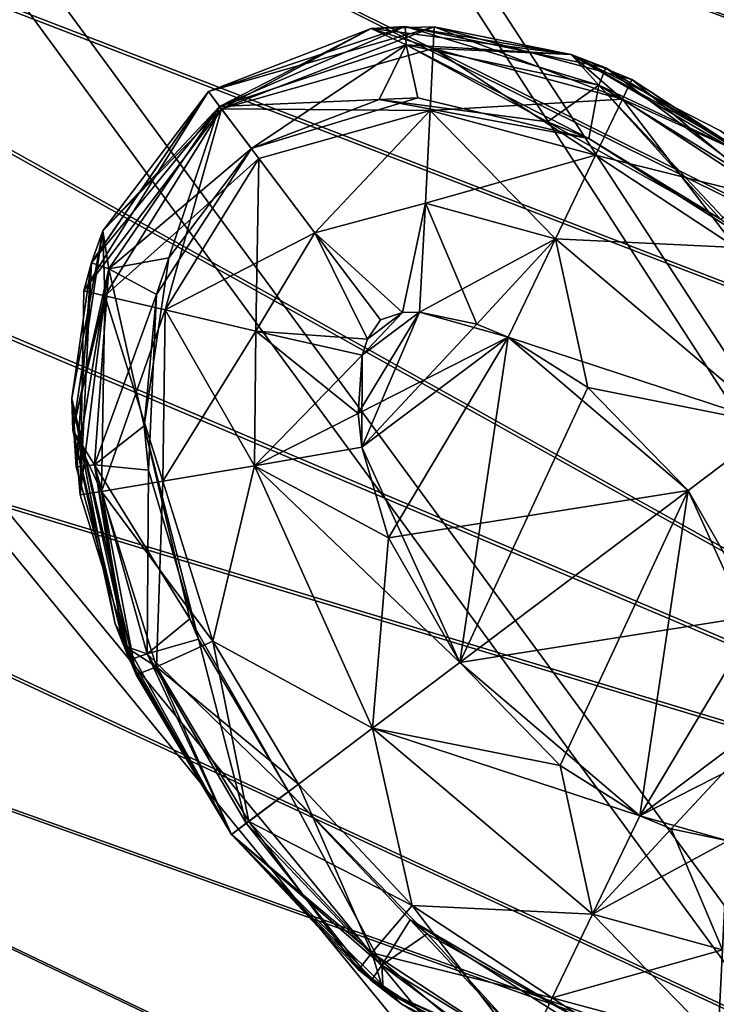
# Model space of a CAD drawing. Header units: metres. Extents: x -904 to 0, y -908 to 0.
# Tile 102 of 136: x -173 to -154, y -181 to -154. Entities that reach past the tile are written whole.
import ezdxf

# ---------------------------------------------------------------- set-up
doc = ezdxf.new("R2010")
doc.units = ezdxf.units.M

msp = doc.modelspace()

# ---------------------------------------------------------------- linework, layer by layer
at = {"layer": 'top0123410'}
for points in [[(-167.812302, -156.324783, 1933.798706), (-168.123291, -155.912109, 1936.627197), (-162.613464, -154.08519, 1936.627197)], [(-162.613464, -154.08519, 1936.627197), (-168.123291, -155.912109, 1936.627197), (-163.565613, -154.147369, 1958.627197)], [(-167.758484, -156.39621, 1333.57251), (-168.123291, -155.912109, 1336.627197), (-161.804535, -154.096741, 1336.627197)], [(-161.804535, -154.096741, 1336.627197), (-168.123291, -155.912109, 1336.627197), (-163.565613, -154.147369, 1358.627197)], [(-162.613464, -154.08519, 1936.627197), (-162.585739, -154.601288, 1933.798706), (-167.812302, -156.324783, 1933.798706)], [(-161.804535, -154.096741, 1336.627197), (-161.832489, -154.702103, 1333.572754), (-167.758484, -156.39621, 1333.57251)], [(-157.966568, -154.875244, 1958.627197), (-162.613464, -154.08519, 1936.627197), (-163.565613, -154.147369, 1958.627197)], [(-157.966568, -154.875244, 1358.627197), (-161.804535, -154.096741, 1336.627197), (-163.565613, -154.147369, 1358.627197)], [(-157.000412, -155.248947, 1936.627197), (-157.195541, -155.727341, 1933.798706), (-162.613464, -154.08519, 1936.627197)], [(-157.195541, -155.727341, 1933.798706), (-162.585739, -154.601288, 1933.798706), (-162.613464, -154.08519, 1936.627197)], [(-157.000412, -155.248947, 1936.627197), (-162.613464, -154.08519, 1936.627197), (-157.966568, -154.875244, 1958.627197)], [(-156.536407, -156.122467, 1333.572754), (-161.832489, -154.702103, 1333.572754), (-161.804535, -154.096741, 1336.627197)], [(-156.277069, -155.574905, 1336.627197), (-156.536407, -156.122467, 1333.572754), (-161.804535, -154.096741, 1336.627197)], [(-156.277069, -155.574905, 1336.627197), (-161.804535, -154.096741, 1336.627197), (-157.966568, -154.875244, 1358.627197)], [(-163.565613, -154.147369, 1958.627197), (-168.123291, -155.912109, 1958.627197), (-163.56546, -154.147263, 1980.627197)], [(-168.123291, -155.912109, 1958.627197), (-168.123291, -155.912109, 1980.627197), (-163.56546, -154.147263, 1980.627197)], [(-163.565613, -154.147369, 1358.627197), (-168.123291, -155.912109, 1358.627197), (-163.56546, -154.147263, 1380.627197)], [(-168.123291, -155.912109, 1358.627197), (-168.123291, -155.912109, 1380.627197), (-163.56546, -154.147263, 1380.627197)], [(-163.56546, -154.147263, 1980.627197), (-168.123291, -155.912109, 1980.627197), (-167.758484, -156.39621, 1983.681885)], [(-163.56546, -154.147263, 1380.627197), (-168.123291, -155.912109, 1380.627197), (-167.812302, -156.324783, 1383.455688)], [(-163.565613, -154.147369, 1958.627197), (-168.123291, -155.912109, 1936.627197), (-168.123291, -155.912109, 1958.627197)], [(-163.565613, -154.147369, 1358.627197), (-168.123291, -155.912109, 1336.627197), (-168.123291, -155.912109, 1358.627197)], [(-162.585739, -154.601288, 1383.455811), (-163.56546, -154.147263, 1380.627197), (-167.812302, -156.324783, 1383.455688)], [(-161.832489, -154.702103, 1983.681763), (-163.56546, -154.147263, 1980.627197), (-167.758484, -156.39621, 1983.681885)], [(-163.565613, -154.147369, 1958.627197), (-163.56546, -154.147263, 1980.627197), (-157.967087, -154.875076, 1980.627197)], [(-163.565613, -154.147369, 1358.627197), (-163.56546, -154.147263, 1380.627197), (-157.967087, -154.875076, 1380.627197)], [(-157.966568, -154.875244, 1958.627197), (-163.565613, -154.147369, 1958.627197), (-157.967087, -154.875076, 1980.627197)], [(-157.966568, -154.875244, 1358.627197), (-163.565613, -154.147369, 1358.627197), (-157.967087, -154.875076, 1380.627197)], [(-157.967087, -154.875076, 1980.627197), (-163.56546, -154.147263, 1980.627197), (-161.832489, -154.702103, 1983.681763)], [(-157.967087, -154.875076, 1380.627197), (-163.56546, -154.147263, 1380.627197), (-162.585739, -154.601288, 1383.455811)], [(-162.585739, -154.601288, 1933.798706), (-166.919647, -157.509369, 1931.335693), (-167.812302, -156.324783, 1933.798706)], [(-162.585739, -154.601288, 1383.455811), (-167.812302, -156.324783, 1383.455688), (-163.34523, -156.135101, 1385.918701)], [(-162.585739, -154.601288, 1933.798706), (-162.266418, -156.083252, 1931.335693), (-166.919647, -157.509369, 1931.335693)], [(-158.630539, -156.761826, 1385.918701), (-162.585739, -154.601288, 1383.455811), (-163.34523, -156.135101, 1385.918701)], [(-157.195541, -155.727341, 1933.798706), (-157.476624, -157.222992, 1931.335693), (-162.585739, -154.601288, 1933.798706)], [(-157.476624, -157.222992, 1931.335693), (-162.266418, -156.083252, 1931.335693), (-162.585739, -154.601288, 1933.798706)], [(-157.195541, -155.727341, 1383.455688), (-162.585739, -154.601288, 1383.455811), (-158.630539, -156.761826, 1385.918701)], [(-157.195541, -155.727341, 1383.455688), (-157.967087, -154.875076, 1380.627197), (-162.585739, -154.601288, 1383.455811)], [(-161.832489, -154.702103, 1333.572754), (-161.917969, -156.437225, 1330.970337), (-167.758484, -156.39621, 1333.57251)], [(-161.832489, -154.702103, 1983.681763), (-167.758484, -156.39621, 1983.681885), (-161.917969, -156.437225, 1986.284058)], [(-157.285995, -157.689575, 1330.970337), (-161.917969, -156.437225, 1330.970337), (-161.832489, -154.702103, 1333.572754)], [(-156.536407, -156.122467, 1983.681641), (-161.832489, -154.702103, 1983.681763), (-161.917969, -156.437225, 1986.284058)], [(-156.536407, -156.122467, 1333.572754), (-157.285995, -157.689575, 1330.970337), (-161.832489, -154.702103, 1333.572754)], [(-156.536407, -156.122467, 1983.681641), (-157.967087, -154.875076, 1980.627197), (-161.832489, -154.702103, 1983.681763)], [(-152.551987, -157.912582, 1963.085205), (-157.967087, -154.875076, 1980.627197), (-152.552429, -157.912216, 1980.627197)], [(-157.966568, -154.875244, 1958.627197), (-157.967087, -154.875076, 1980.627197), (-152.551987, -157.912582, 1963.085205)], [(-152.551987, -157.912582, 1363.085205), (-157.967087, -154.875076, 1380.627197), (-152.552429, -157.912216, 1380.627197)], [(-157.966568, -154.875244, 1358.627197), (-157.967087, -154.875076, 1380.627197), (-152.551987, -157.912582, 1363.085205)], [(-152.552429, -157.912216, 1980.627197), (-157.967087, -154.875076, 1980.627197), (-156.536407, -156.122467, 1983.681641)], [(-152.552429, -157.912216, 1380.627197), (-157.967087, -154.875076, 1380.627197), (-157.195541, -155.727341, 1383.455688)], [(-153.790512, -157.00679, 1958.627197), (-157.966568, -154.875244, 1958.627197), (-152.551987, -157.912582, 1963.085205)], [(-153.790512, -157.00679, 1358.627197), (-157.966568, -154.875244, 1358.627197), (-152.551987, -157.912582, 1363.085205)], [(-151.971924, -158.385361, 1953.325195), (-157.000412, -155.248947, 1936.627197), (-157.966568, -154.875244, 1958.627197)], [(-157.966568, -154.875244, 1958.627197), (-153.790512, -157.00679, 1958.627197), (-151.971924, -158.385361, 1953.325195)], [(-151.971924, -158.385361, 1353.325195), (-156.277069, -155.574905, 1336.627197), (-157.966568, -154.875244, 1358.627197)], [(-157.966568, -154.875244, 1358.627197), (-153.790512, -157.00679, 1358.627197), (-151.971924, -158.385361, 1353.325195)], [(-152.517166, -158.603577, 1933.798706), (-157.195541, -155.727341, 1933.798706), (-157.000412, -155.248947, 1936.627197)], [(-152.21843, -158.180481, 1936.627197), (-152.517166, -158.603577, 1933.798706), (-157.000412, -155.248947, 1936.627197)], [(-152.21843, -158.180481, 1936.627197), (-157.000412, -155.248947, 1936.627197), (-151.971924, -158.385361, 1953.325195)], [(-153.789536, -159.483643, 1385.918701), (-157.195541, -155.727341, 1383.455688), (-158.630539, -156.761826, 1385.918701)], [(-153.306458, -159.876129, 1931.335693), (-157.476624, -157.222992, 1931.335693), (-157.195541, -155.727341, 1933.798706)], [(-152.517166, -158.603577, 1933.798706), (-153.306458, -159.876129, 1931.335693), (-157.195541, -155.727341, 1933.798706)], [(-152.517166, -158.603577, 1383.455811), (-157.195541, -155.727341, 1383.455688), (-153.789536, -159.483643, 1385.918701)], [(-152.517166, -158.603577, 1383.455811), (-152.552429, -157.912216, 1380.627197), (-157.195541, -155.727341, 1383.455688)], [(-152.237259, -158.955276, 1333.572754), (-156.536407, -156.122467, 1333.572754), (-156.277069, -155.574905, 1336.627197)], [(-151.866409, -158.474884, 1336.627197), (-152.237259, -158.955276, 1333.572754), (-156.277069, -155.574905, 1336.627197)], [(-151.866409, -158.474884, 1336.627197), (-156.277069, -155.574905, 1336.627197), (-151.971924, -158.385361, 1353.325195)], [(-171.60994, -161.485733, 1336.627197), (-168.123291, -155.912109, 1336.627197), (-167.758484, -156.39621, 1333.57251)], [(-171.3965, -160.699722, 1358.627197), (-168.123291, -155.912109, 1358.627197), (-171.60994, -161.485733, 1336.627197)], [(-168.123291, -155.912109, 1358.627197), (-168.123291, -155.912109, 1336.627197), (-171.60994, -161.485733, 1336.627197)], [(-171.398087, -160.704956, 1936.627197), (-168.123291, -155.912109, 1936.627197), (-167.812302, -156.324783, 1933.798706)], [(-171.3965, -160.699722, 1958.627197), (-168.123291, -155.912109, 1958.627197), (-171.398087, -160.704956, 1936.627197)], [(-168.123291, -155.912109, 1958.627197), (-168.123291, -155.912109, 1936.627197), (-171.398087, -160.704956, 1936.627197)], [(-171.076004, -159.806946, 1980.627197), (-168.123291, -155.912109, 1980.627197), (-171.3965, -160.699722, 1958.627197)], [(-168.123291, -155.912109, 1980.627197), (-168.123291, -155.912109, 1958.627197), (-171.3965, -160.699722, 1958.627197)], [(-171.076004, -159.806946, 1380.627197), (-168.123291, -155.912109, 1380.627197), (-171.3965, -160.699722, 1358.627197)], [(-168.123291, -155.912109, 1380.627197), (-168.123291, -155.912109, 1358.627197), (-171.3965, -160.699722, 1358.627197)], [(-168.123291, -155.912109, 1980.627197), (-171.076004, -159.806946, 1980.627197), (-167.758484, -156.39621, 1983.681885)], [(-168.123291, -155.912109, 1380.627197), (-171.076004, -159.806946, 1380.627197), (-167.812302, -156.324783, 1383.455688)], [(-163.34523, -156.135101, 1385.918701), (-167.812302, -156.324783, 1383.455688), (-166.919647, -157.509369, 1385.918701)], [(-166.919647, -157.509369, 1931.335693), (-162.266418, -156.083252, 1931.335693), (-163.34523, -156.135101, 1385.918701)], [(-166.919647, -157.509369, 1385.918701), (-166.919647, -157.509369, 1931.335693), (-163.34523, -156.135101, 1385.918701)], [(-163.34523, -156.135101, 1385.918701), (-162.266418, -156.083252, 1931.335693), (-157.476624, -157.222992, 1931.335693)], [(-157.476624, -157.222992, 1931.335693), (-158.630539, -156.761826, 1385.918701), (-163.34523, -156.135101, 1385.918701)], [(-161.917969, -156.437225, 1986.284058), (-157.285995, -157.689575, 1986.284058), (-156.536407, -156.122467, 1983.681641)], [(-153.366974, -160.274811, 1330.970337), (-157.285995, -157.689575, 1330.970337), (-156.536407, -156.122467, 1333.572754)], [(-157.285995, -157.689575, 1986.284058), (-152.237259, -158.955276, 1983.681641), (-156.536407, -156.122467, 1983.681641)], [(-152.237259, -158.955276, 1333.572754), (-153.366974, -160.274811, 1330.970337), (-156.536407, -156.122467, 1333.572754)], [(-152.237259, -158.955276, 1983.681641), (-152.552429, -157.912216, 1980.627197), (-156.536407, -156.122467, 1983.681641)], [(-171.020309, -161.625717, 1333.572754), (-171.60994, -161.485733, 1336.627197), (-167.758484, -156.39621, 1333.57251)], [(-170.909622, -160.873871, 1933.798706), (-171.398087, -160.704956, 1936.627197), (-167.812302, -156.324783, 1933.798706)], [(-171.076004, -159.806946, 1380.627197), (-170.909622, -160.873871, 1383.455811), (-167.812302, -156.324783, 1383.455688)], [(-171.076004, -159.806946, 1980.627197), (-171.020309, -161.625717, 1983.681763), (-167.758484, -156.39621, 1983.681885)], [(-167.758484, -156.39621, 1333.57251), (-166.713135, -157.783417, 1330.970337), (-171.020309, -161.625717, 1333.572754)], [(-167.758484, -156.39621, 1983.681885), (-171.020309, -161.625717, 1983.681763), (-169.328842, -162.02179, 1986.284058)], [(-167.812302, -156.324783, 1933.798706), (-166.919647, -157.509369, 1931.335693), (-170.909622, -160.873871, 1933.798706)], [(-170.909622, -160.873871, 1383.455811), (-169.225891, -160.566605, 1385.918701), (-167.812302, -156.324783, 1383.455688)], [(-169.328842, -162.02179, 1986.284058), (-166.713135, -157.783417, 1986.284058), (-167.758484, -156.39621, 1983.681885)], [(-169.225891, -160.566605, 1385.918701), (-166.919647, -157.509369, 1385.918701), (-167.812302, -156.324783, 1383.455688)], [(-167.758484, -156.39621, 1333.57251), (-161.917969, -156.437225, 1330.970337), (-166.713135, -157.783417, 1330.970337)], [(-167.758484, -156.39621, 1983.681885), (-166.713135, -157.783417, 1986.284058), (-161.917969, -156.437225, 1986.284058)], [(-161.917969, -156.437225, 1330.970337), (-165.14711, -159.861572, 1329.233398), (-166.713135, -157.783417, 1330.970337)], [(-161.917969, -156.437225, 1986.284058), (-166.713135, -157.783417, 1986.284058), (-165.14711, -159.861572, 1988.020996)], [(-165.14711, -159.861572, 1329.233398), (-161.917969, -156.437225, 1330.970337), (-162.046066, -159.036667, 1329.233276)], [(-165.14711, -159.861572, 1988.020996), (-162.046066, -159.036667, 1988.021118), (-161.917969, -156.437225, 1986.284058)], [(-161.917969, -156.437225, 1330.970337), (-158.408997, -160.037308, 1329.233276), (-162.046066, -159.036667, 1329.233276)], [(-162.046066, -159.036667, 1988.021118), (-157.285995, -157.689575, 1986.284058), (-161.917969, -156.437225, 1986.284058)], [(-157.285995, -157.689575, 1330.970337), (-158.408997, -160.037308, 1329.233276), (-161.917969, -156.437225, 1330.970337)], [(-153.789536, -159.483643, 1385.918701), (-158.630539, -156.761826, 1385.918701), (-157.476624, -157.222992, 1931.335693)], [(-153.306458, -159.876129, 1931.335693), (-153.789536, -159.483643, 1385.918701), (-157.476624, -157.222992, 1931.335693)], [(-166.919647, -157.509369, 1931.335693), (-169.573074, -161.589294, 1931.335693), (-170.909622, -160.873871, 1933.798706)], [(-169.573074, -161.589294, 1931.335693), (-166.919647, -157.509369, 1931.335693), (-169.225891, -160.566605, 1385.918701)], [(-169.225891, -160.566605, 1385.918701), (-166.919647, -157.509369, 1931.335693), (-166.919647, -157.509369, 1385.918701)], [(-162.046066, -159.036667, 1988.021118), (-158.408997, -160.037308, 1988.021118), (-157.285995, -157.689575, 1986.284058)], [(-157.285995, -157.689575, 1330.970337), (-153.366974, -160.274811, 1330.970337), (-158.408997, -160.037308, 1329.233276)], [(-158.408997, -160.037308, 1988.021118), (-153.366974, -160.274811, 1986.284058), (-157.285995, -157.689575, 1986.284058)], [(-157.285995, -157.689575, 1986.284058), (-153.366974, -160.274811, 1986.284058), (-152.237259, -158.955276, 1983.681641)], [(-166.713135, -157.783417, 1330.970337), (-169.328842, -162.02179, 1330.970337), (-171.020309, -161.625717, 1333.572754)], [(-166.713135, -157.783417, 1330.970337), (-165.14711, -159.861572, 1329.233398), (-169.328842, -162.02179, 1330.970337)], [(-166.794785, -162.615128, 1988.021118), (-166.713135, -157.783417, 1986.284058), (-169.328842, -162.02179, 1986.284058)], [(-165.14711, -159.861572, 1988.020996), (-166.713135, -157.783417, 1986.284058), (-166.794785, -162.615128, 1988.021118)], [(-165.14711, -159.861572, 1329.233398), (-162.046066, -159.036667, 1329.233276), (-162.687958, -162.099014, 1328.627197)], [(-162.687958, -162.099014, 1988.627197), (-162.046066, -159.036667, 1988.021118), (-165.14711, -159.861572, 1988.020996)], [(-162.046066, -159.036667, 1329.233276), (-162.215271, -162.086288, 1328.627197), (-162.687958, -162.099014, 1328.627197)], [(-162.687958, -162.099014, 1988.627197), (-162.215271, -162.086288, 1988.627197), (-162.046066, -159.036667, 1988.021118)], [(-160.612427, -162.425095, 1328.627197), (-162.215271, -162.086288, 1328.627197), (-162.046066, -159.036667, 1329.233276)], [(-162.215271, -162.086288, 1988.627197), (-158.408997, -160.037308, 1988.021118), (-162.046066, -159.036667, 1988.021118)], [(-158.408997, -160.037308, 1329.233276), (-160.612427, -162.425095, 1328.627197), (-162.046066, -159.036667, 1329.233276)], [(-171.919449, -165.389084, 1980.627197), (-171.076004, -159.806946, 1980.627197), (-171.945465, -164.501007, 1958.627197)], [(-171.076004, -159.806946, 1980.627197), (-171.3965, -160.699722, 1958.627197), (-171.945465, -164.501007, 1958.627197)], [(-171.919449, -165.389084, 1380.627197), (-171.076004, -159.806946, 1380.627197), (-171.945465, -164.501007, 1358.627197)], [(-171.076004, -159.806946, 1380.627197), (-171.3965, -160.699722, 1358.627197), (-171.945465, -164.501007, 1358.627197)], [(-171.076004, -159.806946, 1980.627197), (-171.919449, -165.389084, 1980.627197), (-171.020309, -161.625717, 1983.681763)], [(-171.076004, -159.806946, 1380.627197), (-171.919449, -165.389084, 1380.627197), (-170.909622, -160.873871, 1383.455811)], [(-165.14711, -159.861572, 1329.233398), (-166.794785, -162.615128, 1329.233276), (-169.328842, -162.02179, 1330.970337)], [(-163.674149, -162.842163, 1328.627197), (-166.794785, -162.615128, 1329.233276), (-165.14711, -159.861572, 1329.233398)], [(-166.794785, -162.615128, 1988.021118), (-163.674149, -162.842163, 1988.627197), (-165.14711, -159.861572, 1988.020996)], [(-163.308716, -162.301163, 1328.627197), (-165.14711, -159.861572, 1329.233398), (-162.687958, -162.099014, 1328.627197)], [(-163.308716, -162.301163, 1328.627197), (-163.674149, -162.842163, 1328.627197), (-165.14711, -159.861572, 1329.233398)], [(-163.308716, -162.301163, 1988.627197), (-162.687958, -162.099014, 1988.627197), (-165.14711, -159.861572, 1988.020996)], [(-163.674149, -162.842163, 1988.627197), (-163.308716, -162.301163, 1988.627197), (-165.14711, -159.861572, 1988.020996)], [(-162.215271, -162.086288, 1988.627197), (-159.734055, -162.789459, 1988.627197), (-158.408997, -160.037308, 1988.021118)], [(-158.408997, -160.037308, 1329.233276), (-159.734055, -162.789459, 1328.627197), (-160.612427, -162.425095, 1328.627197)], [(-157.501343, -164.197815, 1328.627197), (-159.734055, -162.789459, 1328.627197), (-158.408997, -160.037308, 1329.233276)], [(-159.734055, -162.789459, 1988.627197), (-152.258423, -165.243317, 1988.021118), (-158.408997, -160.037308, 1988.021118)], [(-152.258423, -165.243317, 1329.233276), (-157.501343, -164.197815, 1328.627197), (-158.408997, -160.037308, 1329.233276)], [(-153.366974, -160.274811, 1330.970337), (-152.258423, -165.243317, 1329.233276), (-158.408997, -160.037308, 1329.233276)], [(-158.408997, -160.037308, 1988.021118), (-152.258423, -165.243317, 1988.021118), (-153.366974, -160.274811, 1986.284058)], [(-171.945465, -164.501007, 1958.627197), (-171.3965, -160.699722, 1958.627197), (-171.826492, -166.421356, 1936.627197)], [(-171.945465, -164.501007, 1358.627197), (-171.3965, -160.699722, 1358.627197), (-171.71254, -167.206512, 1336.627197)], [(-171.3965, -160.699722, 1958.627197), (-171.398087, -160.704956, 1936.627197), (-171.826492, -166.421356, 1936.627197)], [(-171.826492, -166.421356, 1936.627197), (-171.398087, -160.704956, 1936.627197), (-170.909622, -160.873871, 1933.798706)], [(-171.3965, -160.699722, 1358.627197), (-171.60994, -161.485733, 1336.627197), (-171.71254, -167.206512, 1336.627197)], [(-169.922913, -165.271317, 1385.918701), (-169.225891, -160.566605, 1385.918701), (-170.909622, -160.873871, 1383.455811)], [(-169.922913, -165.271317, 1385.918701), (-169.573074, -161.589294, 1931.335693), (-169.225891, -160.566605, 1385.918701)], [(-171.919449, -165.389084, 1380.627197), (-171.312866, -166.365646, 1383.455688), (-170.909622, -160.873871, 1383.455811)], [(-171.312866, -166.365646, 1933.798706), (-171.826492, -166.421356, 1936.627197), (-170.909622, -160.873871, 1933.798706)], [(-170.909622, -160.873871, 1933.798706), (-169.573074, -161.589294, 1931.335693), (-171.312866, -166.365646, 1933.798706)], [(-171.312866, -166.365646, 1383.455688), (-169.922913, -165.271317, 1385.918701), (-170.909622, -160.873871, 1383.455811)], [(-171.71254, -167.206512, 1336.627197), (-171.60994, -161.485733, 1336.627197), (-171.020309, -161.625717, 1333.572754)], [(-171.919449, -165.389084, 1980.627197), (-171.1147, -167.108154, 1983.681641), (-171.020309, -161.625717, 1983.681763)], [(-171.1147, -167.108154, 1333.572754), (-171.71254, -167.206512, 1336.627197), (-171.020309, -161.625717, 1333.572754)], [(-169.573074, -161.589294, 1931.335693), (-169.797577, -166.507767, 1931.335693), (-171.312866, -166.365646, 1933.798706)], [(-171.020309, -161.625717, 1333.572754), (-169.328842, -162.02179, 1330.970337), (-171.1147, -167.108154, 1333.572754)], [(-171.020309, -161.625717, 1983.681763), (-171.1147, -167.108154, 1983.681641), (-169.401688, -166.819534, 1986.284058)], [(-171.020309, -161.625717, 1983.681763), (-169.401688, -166.819534, 1986.284058), (-169.328842, -162.02179, 1986.284058)], [(-169.797577, -166.507767, 1931.335693), (-169.573074, -161.589294, 1931.335693), (-169.922913, -165.271317, 1385.918701)], [(-169.328842, -162.02179, 1330.970337), (-169.401688, -166.819534, 1330.970337), (-171.1147, -167.108154, 1333.572754)], [(-169.328842, -162.02179, 1330.970337), (-166.794785, -162.615128, 1329.233276), (-169.401688, -166.819534, 1330.970337)], [(-169.328842, -162.02179, 1986.284058), (-169.401688, -166.819534, 1986.284058), (-166.835373, -166.387131, 1988.021118)], [(-166.835373, -166.387131, 1988.021118), (-166.794785, -162.615128, 1988.021118), (-169.328842, -162.02179, 1986.284058)], [(-159.734055, -162.789459, 1988.627197), (-162.215271, -162.086288, 1988.627197), (-163.932755, -164.92717, 1988.627197)], [(-162.215271, -162.086288, 1988.627197), (-163.81665, -163.293045, 1988.627197), (-163.932755, -164.92717, 1988.627197)], [(-162.215271, -162.086288, 1328.627197), (-160.612427, -162.425095, 1328.627197), (-163.824615, -165.871948, 1328.627197)], [(-163.824615, -165.871948, 1328.627197), (-163.81665, -163.293045, 1328.627197), (-162.215271, -162.086288, 1328.627197)], [(-163.81665, -163.293045, 1328.627197), (-162.687958, -162.099014, 1328.627197), (-162.215271, -162.086288, 1328.627197)], [(-162.215271, -162.086288, 1988.627197), (-162.687958, -162.099014, 1988.627197), (-163.81665, -163.293045, 1988.627197)], [(-163.81665, -163.293045, 1328.627197), (-163.674149, -162.842163, 1328.627197), (-162.687958, -162.099014, 1328.627197)], [(-162.687958, -162.099014, 1988.627197), (-163.674149, -162.842163, 1988.627197), (-163.81665, -163.293045, 1988.627197)], [(-163.674149, -162.842163, 1328.627197), (-163.308716, -162.301163, 1328.627197), (-162.687958, -162.099014, 1328.627197)], [(-162.687958, -162.099014, 1988.627197), (-163.308716, -162.301163, 1988.627197), (-163.674149, -162.842163, 1988.627197)], [(-166.794785, -162.615128, 1329.233276), (-166.835373, -166.387131, 1329.233276), (-169.401688, -166.819534, 1330.970337)], [(-163.81665, -163.293045, 1328.627197), (-166.835373, -166.387131, 1329.233276), (-166.794785, -162.615128, 1329.233276)], [(-163.932755, -164.92717, 1988.627197), (-166.794785, -162.615128, 1988.021118), (-166.835373, -166.387131, 1988.021118)], [(-163.674149, -162.842163, 1328.627197), (-163.81665, -163.293045, 1328.627197), (-166.794785, -162.615128, 1329.233276)], [(-163.932755, -164.92717, 1988.627197), (-163.81665, -163.293045, 1988.627197), (-166.794785, -162.615128, 1988.021118)], [(-163.81665, -163.293045, 1988.627197), (-163.674149, -162.842163, 1988.627197), (-166.794785, -162.615128, 1988.021118)], [(-160.612427, -162.425095, 1328.627197), (-159.734055, -162.789459, 1328.627197), (-163.824615, -165.871948, 1328.627197)], [(-159.734055, -162.789459, 1988.627197), (-163.932755, -164.92717, 1988.627197), (-163.824615, -165.871948, 1988.627197)], [(-163.824615, -165.871948, 1328.627197), (-159.734055, -162.789459, 1328.627197), (-161.086868, -171.896133, 1328.627197)], [(-163.086197, -168.406357, 1988.627197), (-159.734055, -162.789459, 1988.627197), (-163.824615, -165.871948, 1988.627197)], [(-154.697815, -167.081573, 1988.627197), (-159.734055, -162.789459, 1988.627197), (-163.086197, -168.406357, 1988.627197)], [(-159.734055, -162.789459, 1328.627197), (-157.501343, -164.197815, 1328.627197), (-161.086868, -171.896133, 1328.627197)], [(-159.734055, -162.789459, 1988.627197), (-154.697815, -167.081573, 1988.627197), (-152.258423, -165.243317, 1988.021118)], [(-163.81665, -163.293045, 1328.627197), (-163.824615, -165.871948, 1328.627197), (-166.835373, -166.387131, 1329.233276)], [(-161.086868, -171.896133, 1328.627197), (-157.501343, -164.197815, 1328.627197), (-154.697815, -167.081573, 1328.627197)], [(-154.697815, -167.081573, 1328.627197), (-157.501343, -164.197815, 1328.627197), (-152.258423, -165.243317, 1329.233276)], [(-171.919449, -165.389084, 1980.627197), (-171.945465, -164.501007, 1958.627197), (-170.733002, -170.815445, 1958.627197)], [(-171.919449, -165.389084, 1380.627197), (-171.945465, -164.501007, 1358.627197), (-170.733002, -170.815445, 1358.627197)], [(-170.733002, -170.815445, 1958.627197), (-171.945465, -164.501007, 1958.627197), (-170.326553, -171.826111, 1936.627197)], [(-171.945465, -164.501007, 1958.627197), (-171.826492, -166.421356, 1936.627197), (-170.326553, -171.826111, 1936.627197)], [(-170.733002, -170.815445, 1358.627197), (-171.945465, -164.501007, 1358.627197), (-170.140579, -172.245636, 1336.627197)], [(-171.945465, -164.501007, 1358.627197), (-171.71254, -167.206512, 1336.627197), (-170.140579, -172.245636, 1336.627197)], [(-163.824615, -165.871948, 1988.627197), (-163.932755, -164.92717, 1988.627197), (-166.835373, -166.387131, 1988.021118)], [(-170.492355, -171.431107, 1980.627197), (-171.919449, -165.389084, 1980.627197), (-170.733002, -170.815445, 1958.627197)], [(-170.492355, -171.431107, 1380.627197), (-171.919449, -165.389084, 1380.627197), (-170.733002, -170.815445, 1358.627197)], [(-171.919449, -165.389084, 1980.627197), (-170.492355, -171.431107, 1980.627197), (-171.1147, -167.108154, 1983.681641)], [(-171.919449, -165.389084, 1380.627197), (-170.492355, -171.431107, 1380.627197), (-171.312866, -166.365646, 1383.455688)], [(-168.640778, -170.675064, 1385.918701), (-169.922913, -165.271317, 1385.918701), (-171.312866, -166.365646, 1383.455688)], [(-168.396561, -171.247604, 1931.335693), (-169.922913, -165.271317, 1385.918701), (-168.640778, -170.675064, 1385.918701)], [(-168.396561, -171.247604, 1931.335693), (-169.797577, -166.507767, 1931.335693), (-169.922913, -165.271317, 1385.918701)], [(-151.960068, -173.105743, 1328.627197), (-154.697815, -167.081573, 1328.627197), (-152.258423, -165.243317, 1329.233276)], [(-154.697815, -167.081573, 1988.627197), (-152.698486, -170.571335, 1988.627197), (-152.258423, -165.243317, 1988.021118)], [(-163.824615, -165.871948, 1328.627197), (-161.086868, -171.896133, 1328.627197), (-166.835373, -166.387131, 1329.233276)], [(-166.835373, -166.387131, 1988.021118), (-163.086197, -168.406357, 1988.627197), (-163.824615, -165.871948, 1988.627197)], [(-170.326553, -171.826111, 1936.627197), (-171.826492, -166.421356, 1936.627197), (-171.312866, -166.365646, 1933.798706)], [(-169.837509, -171.655563, 1933.798706), (-170.326553, -171.826111, 1936.627197), (-171.312866, -166.365646, 1933.798706)], [(-171.312866, -166.365646, 1933.798706), (-169.797577, -166.507767, 1931.335693), (-169.837509, -171.655563, 1933.798706)], [(-169.837509, -171.655563, 1383.455811), (-168.640778, -170.675064, 1385.918701), (-171.312866, -166.365646, 1383.455688)], [(-170.492355, -171.431107, 1380.627197), (-169.837509, -171.655563, 1383.455811), (-171.312866, -166.365646, 1383.455688)], [(-169.797577, -166.507767, 1931.335693), (-168.396561, -171.247604, 1931.335693), (-169.837509, -171.655563, 1933.798706)], [(-169.401688, -166.819534, 1330.970337), (-166.835373, -166.387131, 1329.233276), (-167.99678, -171.299301, 1330.970337)], [(-169.401688, -166.819534, 1986.284058), (-167.99678, -171.299301, 1986.284058), (-166.835373, -166.387131, 1988.021118)], [(-166.835373, -166.387131, 1329.233276), (-163.52626, -173.734375, 1329.233276), (-167.99678, -171.299301, 1330.970337)], [(-167.99678, -171.299301, 1986.284058), (-163.52626, -173.734375, 1988.021118), (-166.835373, -166.387131, 1988.021118)], [(-166.835373, -166.387131, 1329.233276), (-161.086868, -171.896133, 1328.627197), (-163.52626, -173.734375, 1329.233276)], [(-163.52626, -173.734375, 1988.021118), (-163.086197, -168.406357, 1988.627197), (-166.835373, -166.387131, 1988.021118)], [(-171.1147, -167.108154, 1333.572754), (-169.401688, -166.819534, 1330.970337), (-169.576584, -172.021561, 1333.572754)], [(-171.1147, -167.108154, 1983.681641), (-167.99678, -171.299301, 1986.284058), (-169.401688, -166.819534, 1986.284058)], [(-169.401688, -166.819534, 1330.970337), (-167.99678, -171.299301, 1330.970337), (-169.576584, -172.021561, 1333.572754)], [(-170.140579, -172.245636, 1336.627197), (-171.71254, -167.206512, 1336.627197), (-171.1147, -167.108154, 1333.572754)], [(-169.576584, -172.021561, 1333.572754), (-170.140579, -172.245636, 1336.627197), (-171.1147, -167.108154, 1333.572754)], [(-170.492355, -171.431107, 1980.627197), (-169.576584, -172.021561, 1983.681641), (-171.1147, -167.108154, 1983.681641)], [(-171.1147, -167.108154, 1983.681641), (-169.576584, -172.021561, 1983.681641), (-167.99678, -171.299301, 1986.284058)], [(-161.086868, -171.896133, 1988.627197), (-154.697815, -167.081573, 1988.627197), (-163.086197, -168.406357, 1988.627197)], [(-154.697815, -167.081573, 1328.627197), (-158.28334, -174.779877, 1328.627197), (-161.086868, -171.896133, 1328.627197)], [(-152.698486, -170.571335, 1988.627197), (-154.697815, -167.081573, 1988.627197), (-161.086868, -171.896133, 1988.627197)], [(-156.050629, -176.188248, 1328.627197), (-158.28334, -174.779877, 1328.627197), (-154.697815, -167.081573, 1328.627197)], [(-151.960068, -173.105743, 1328.627197), (-156.050629, -176.188248, 1328.627197), (-154.697815, -167.081573, 1328.627197)], [(-161.086868, -171.896133, 1988.627197), (-163.086197, -168.406357, 1988.627197), (-163.52626, -173.734375, 1988.021118)], [(-156.050629, -176.188248, 1988.627197), (-152.698486, -170.571335, 1988.627197), (-161.086868, -171.896133, 1988.627197)], [(-156.050629, -176.188248, 1988.627197), (-151.960068, -173.105743, 1988.627197), (-152.698486, -170.571335, 1988.627197)], [(-170.492355, -171.431107, 1980.627197), (-170.733002, -170.815445, 1958.627197), (-167.475922, -176.710693, 1958.627197)], [(-170.492355, -171.431107, 1380.627197), (-170.733002, -170.815445, 1358.627197), (-167.475922, -176.710693, 1358.627197)], [(-167.475922, -176.710693, 1958.627197), (-170.733002, -170.815445, 1958.627197), (-167.476273, -176.71022, 1936.627197)], [(-170.733002, -170.815445, 1958.627197), (-170.326553, -171.826111, 1936.627197), (-167.476273, -176.71022, 1936.627197)], [(-167.475922, -176.710693, 1358.627197), (-170.733002, -170.815445, 1358.627197), (-167.475922, -176.710693, 1336.627197)], [(-170.733002, -170.815445, 1358.627197), (-170.140579, -172.245636, 1336.627197), (-167.475922, -176.710693, 1336.627197)], [(-169.837509, -171.655563, 1383.455811), (-165.879196, -175.506485, 1385.918701), (-168.640778, -170.675064, 1385.918701)], [(-165.879044, -175.506699, 1931.335693), (-168.640778, -170.675064, 1385.918701), (-165.879196, -175.506485, 1385.918701)], [(-165.879044, -175.506699, 1931.335693), (-168.396561, -171.247604, 1931.335693), (-168.640778, -170.675064, 1385.918701)], [(-167.475922, -176.710693, 1980.627197), (-170.492355, -171.431107, 1980.627197), (-167.475922, -176.710693, 1958.627197)], [(-167.475922, -176.710693, 1380.627197), (-170.492355, -171.431107, 1380.627197), (-167.475922, -176.710693, 1358.627197)], [(-170.492355, -171.431107, 1980.627197), (-167.475922, -176.710693, 1980.627197), (-169.576584, -172.021561, 1983.681641)], [(-170.492355, -171.431107, 1380.627197), (-167.475922, -176.710693, 1380.627197), (-169.837509, -171.655563, 1383.455811)], [(-169.837509, -171.655563, 1933.798706), (-168.396561, -171.247604, 1931.335693), (-167.063614, -176.399231, 1933.798706)], [(-167.99678, -171.299301, 1330.970337), (-166.991898, -176.345947, 1333.572754), (-169.576584, -172.021561, 1333.572754)], [(-169.576584, -172.021561, 1983.681641), (-165.604614, -175.300537, 1986.284058), (-167.99678, -171.299301, 1986.284058)], [(-168.396561, -171.247604, 1931.335693), (-165.879044, -175.506699, 1931.335693), (-167.063614, -176.399231, 1933.798706)], [(-163.52626, -173.734375, 1329.233276), (-165.604614, -175.300537, 1330.970337), (-167.99678, -171.299301, 1330.970337)], [(-165.604614, -175.300537, 1330.970337), (-166.991898, -176.345947, 1333.572754), (-167.99678, -171.299301, 1330.970337)], [(-165.604614, -175.300537, 1986.284058), (-163.52626, -173.734375, 1988.021118), (-167.99678, -171.299301, 1986.284058)], [(-167.476273, -176.71022, 1936.627197), (-170.326553, -171.826111, 1936.627197), (-169.837509, -171.655563, 1933.798706)], [(-167.063614, -176.399231, 1933.798706), (-167.476273, -176.71022, 1936.627197), (-169.837509, -171.655563, 1933.798706)], [(-167.475922, -176.710693, 1380.627197), (-167.063614, -176.399231, 1383.455688), (-169.837509, -171.655563, 1383.455811)], [(-167.063614, -176.399231, 1383.455688), (-165.879196, -175.506485, 1385.918701), (-169.837509, -171.655563, 1383.455811)], [(-169.576584, -172.021561, 1333.572754), (-167.475922, -176.710693, 1336.627197), (-170.140579, -172.245636, 1336.627197)], [(-166.991898, -176.345947, 1333.572754), (-167.475922, -176.710693, 1336.627197), (-169.576584, -172.021561, 1333.572754)], [(-167.475922, -176.710693, 1980.627197), (-166.991898, -176.345947, 1983.681641), (-169.576584, -172.021561, 1983.681641)], [(-166.991898, -176.345947, 1983.681641), (-165.604614, -175.300537, 1986.284058), (-169.576584, -172.021561, 1983.681641)], [(-161.086868, -171.896133, 1328.627197), (-158.28334, -174.779877, 1328.627197), (-163.52626, -173.734375, 1329.233276)], [(-156.050629, -176.188248, 1988.627197), (-161.086868, -171.896133, 1988.627197), (-163.52626, -173.734375, 1988.021118)], [(-155.172256, -176.552597, 1328.627197), (-156.050629, -176.188248, 1328.627197), (-151.960068, -173.105743, 1328.627197)], [(-151.851929, -174.050522, 1988.627197), (-151.960068, -173.105743, 1988.627197), (-156.050629, -176.188248, 1988.627197)], [(-153.588104, -176.890518, 1328.627197), (-155.172256, -176.552597, 1328.627197), (-151.960068, -173.105743, 1328.627197)], [(-162.417709, -178.702881, 1330.970337), (-165.604614, -175.300537, 1330.970337), (-163.52626, -173.734375, 1329.233276)], [(-163.52626, -173.734375, 1988.021118), (-165.604614, -175.300537, 1986.284058), (-162.417709, -178.702881, 1986.284058)], [(-157.375687, -178.940384, 1329.233276), (-162.417709, -178.702881, 1330.970337), (-163.52626, -173.734375, 1329.233276)], [(-163.52626, -173.734375, 1329.233276), (-158.28334, -174.779877, 1328.627197), (-157.375687, -178.940384, 1329.233276)], [(-156.050629, -176.188248, 1988.627197), (-163.52626, -173.734375, 1988.021118), (-157.375687, -178.940384, 1988.021118)], [(-157.375687, -178.940384, 1988.021118), (-163.52626, -173.734375, 1988.021118), (-162.417709, -178.702881, 1986.284058)], [(-153.588104, -176.890518, 1988.627197), (-151.851929, -174.050522, 1988.627197), (-156.050629, -176.188248, 1988.627197)], [(-158.28334, -174.779877, 1328.627197), (-156.050629, -176.188248, 1328.627197), (-157.375687, -178.940384, 1329.233276)], [(-166.991898, -176.345947, 1333.572754), (-165.604614, -175.300537, 1330.970337), (-163.547424, -180.022415, 1333.572754)], [(-162.417709, -178.702881, 1986.284058), (-165.604614, -175.300537, 1986.284058), (-166.991898, -176.345947, 1983.681641)], [(-163.547424, -180.022415, 1333.572754), (-165.604614, -175.300537, 1330.970337), (-162.417709, -178.702881, 1330.970337)], [(-165.879196, -175.506485, 1385.918701), (-167.063614, -176.399231, 1383.455688), (-163.268433, -180.373352, 1383.455811)], [(-167.063614, -176.399231, 1933.798706), (-165.879044, -175.506699, 1931.335693), (-163.268433, -180.373352, 1933.798706)], [(-161.996445, -179.492966, 1385.918701), (-165.879044, -175.506699, 1931.335693), (-165.879196, -175.506485, 1385.918701)], [(-161.996445, -179.492966, 1385.918701), (-165.879196, -175.506485, 1385.918701), (-163.268433, -180.373352, 1383.455811)], [(-165.879044, -175.506699, 1931.335693), (-162.479019, -179.100754, 1931.335693), (-163.268433, -180.373352, 1933.798706)], [(-162.479019, -179.100754, 1931.335693), (-165.879044, -175.506699, 1931.335693), (-161.996445, -179.492966, 1385.918701)], [(-163.5672, -180.796432, 1936.627197), (-167.476273, -176.71022, 1936.627197), (-167.063614, -176.399231, 1933.798706)], [(-163.918274, -180.502808, 1336.627197), (-167.475922, -176.710693, 1336.627197), (-166.991898, -176.345947, 1333.572754)], [(-163.547424, -180.022415, 1983.681641), (-166.991898, -176.345947, 1983.681641), (-167.475922, -176.710693, 1980.627197)], [(-163.268433, -180.373352, 1383.455811), (-167.063614, -176.399231, 1383.455688), (-167.475922, -176.710693, 1380.627197)], [(-163.268433, -180.373352, 1933.798706), (-163.5672, -180.796432, 1936.627197), (-167.063614, -176.399231, 1933.798706)], [(-163.547424, -180.022415, 1333.572754), (-163.918274, -180.502808, 1336.627197), (-166.991898, -176.345947, 1333.572754)], [(-162.417709, -178.702881, 1986.284058), (-166.991898, -176.345947, 1983.681641), (-163.547424, -180.022415, 1983.681641)], [(-157.375687, -178.940384, 1329.233276), (-156.050629, -176.188248, 1328.627197), (-155.172256, -176.552597, 1328.627197)], [(-153.588104, -176.890518, 1988.627197), (-156.050629, -176.188248, 1988.627197), (-157.375687, -178.940384, 1988.021118)], [(-167.475922, -176.710693, 1958.627197), (-167.476273, -176.71022, 1936.627197), (-163.5672, -180.796432, 1936.627197)], [(-163.232254, -181.065475, 1980.627197), (-167.475922, -176.710693, 1980.627197), (-162.706772, -181.466476, 1958.627197)], [(-167.475922, -176.710693, 1980.627197), (-167.475922, -176.710693, 1958.627197), (-162.706772, -181.466476, 1958.627197)], [(-163.232254, -181.065475, 1380.627197), (-167.475922, -176.710693, 1380.627197), (-162.706772, -181.466476, 1358.627197)], [(-167.475922, -176.710693, 1380.627197), (-167.475922, -176.710693, 1358.627197), (-162.706772, -181.466476, 1358.627197)], [(-163.232254, -181.065475, 1980.627197), (-163.547424, -180.022415, 1983.681641), (-167.475922, -176.710693, 1980.627197)], [(-162.706772, -181.466476, 1958.627197), (-167.475922, -176.710693, 1958.627197), (-163.5672, -180.796432, 1936.627197)], [(-162.706772, -181.466476, 1358.627197), (-167.475922, -176.710693, 1358.627197), (-163.918274, -180.502808, 1336.627197)], [(-167.475922, -176.710693, 1358.627197), (-167.475922, -176.710693, 1336.627197), (-163.918274, -180.502808, 1336.627197)], [(-163.232254, -181.065475, 1380.627197), (-163.268433, -180.373352, 1383.455811), (-167.475922, -176.710693, 1380.627197)], [(-157.375687, -178.940384, 1329.233276), (-155.172256, -176.552597, 1328.627197), (-153.738602, -179.941055, 1329.233276)], [(-155.172256, -176.552597, 1328.627197), (-153.588104, -176.890518, 1328.627197), (-153.738602, -179.941055, 1329.233276)], [(-153.588104, -176.890518, 1988.627197), (-157.375687, -178.940384, 1988.021118), (-153.738602, -179.941055, 1988.021118)], [(-159.248276, -182.855225, 1333.572754), (-163.547424, -180.022415, 1333.572754), (-162.417709, -178.702881, 1330.970337)], [(-158.498688, -181.288116, 1986.284058), (-162.417709, -178.702881, 1986.284058), (-163.547424, -180.022415, 1983.681641)], [(-158.498688, -181.288116, 1330.970337), (-162.417709, -178.702881, 1330.970337), (-157.375687, -178.940384, 1329.233276)], [(-159.248276, -182.855225, 1333.572754), (-162.417709, -178.702881, 1330.970337), (-158.498688, -181.288116, 1330.970337)], [(-157.375687, -178.940384, 1988.021118), (-162.417709, -178.702881, 1986.284058), (-158.498688, -181.288116, 1986.284058)], [(-163.268433, -180.373352, 1933.798706), (-162.479019, -179.100754, 1931.335693), (-158.59024, -183.249893, 1933.798706)], [(-162.479019, -179.100754, 1931.335693), (-158.309097, -181.754166, 1931.335693), (-158.59024, -183.249893, 1933.798706)], [(-157.155609, -182.215363, 1385.918701), (-158.309097, -181.754166, 1931.335693), (-162.479019, -179.100754, 1931.335693)], [(-157.155609, -182.215363, 1385.918701), (-162.479019, -179.100754, 1931.335693), (-161.996445, -179.492966, 1385.918701)], [(-153.866714, -182.540482, 1330.970337), (-158.498688, -181.288116, 1330.970337), (-157.375687, -178.940384, 1329.233276)], [(-153.738602, -179.941055, 1988.021118), (-157.375687, -178.940384, 1988.021118), (-158.498688, -181.288116, 1986.284058)], [(-157.375687, -178.940384, 1329.233276), (-153.738602, -179.941055, 1329.233276), (-153.866714, -182.540482, 1330.970337)], [(-161.996445, -179.492966, 1385.918701), (-163.268433, -180.373352, 1383.455811), (-158.59024, -183.249893, 1383.455811)], [(-157.155609, -182.215363, 1385.918701), (-161.996445, -179.492966, 1385.918701), (-158.59024, -183.249893, 1383.455811)], [(-159.507614, -183.402786, 1336.627197), (-163.918274, -180.502808, 1336.627197), (-163.547424, -180.022415, 1333.572754)], [(-159.248276, -182.855225, 1333.572754), (-159.507614, -183.402786, 1336.627197), (-163.547424, -180.022415, 1333.572754)], [(-159.248276, -182.855225, 1983.681641), (-163.547424, -180.022415, 1983.681641), (-163.232254, -181.065475, 1980.627197)], [(-158.498688, -181.288116, 1986.284058), (-163.547424, -180.022415, 1983.681641), (-159.248276, -182.855225, 1983.681641)], [(-153.738602, -179.941055, 1988.021118), (-158.498688, -181.288116, 1986.284058), (-153.866714, -182.540482, 1986.284058)], [(-162.706772, -181.466476, 1358.627197), (-163.918274, -180.502808, 1336.627197), (-159.507614, -183.402786, 1336.627197)], [(-158.785416, -183.728256, 1936.627197), (-163.5672, -180.796432, 1936.627197), (-163.268433, -180.373352, 1933.798706)], [(-158.59024, -183.249893, 1933.798706), (-158.785416, -183.728256, 1936.627197), (-163.268433, -180.373352, 1933.798706)], [(-158.59024, -183.249893, 1383.455811), (-163.268433, -180.373352, 1383.455811), (-163.232254, -181.065475, 1380.627197)], [(-162.706772, -181.466476, 1958.627197), (-163.5672, -180.796432, 1936.627197), (-158.785416, -183.728256, 1936.627197)], [(-157.817596, -184.102615, 1980.627197), (-163.232254, -181.065475, 1980.627197), (-156.971069, -184.372406, 1958.627197)], [(-163.232254, -181.065475, 1980.627197), (-162.706772, -181.466476, 1958.627197), (-156.971069, -184.372406, 1958.627197)], [(-157.817596, -184.102615, 1380.627197), (-163.232254, -181.065475, 1380.627197), (-156.971069, -184.372406, 1358.627197)], [(-163.232254, -181.065475, 1380.627197), (-162.706772, -181.466476, 1358.627197), (-156.971069, -184.372406, 1358.627197)], [(-157.817596, -184.102615, 1980.627197), (-159.248276, -182.855225, 1983.681641), (-163.232254, -181.065475, 1980.627197)], [(-157.817596, -184.102615, 1380.627197), (-158.59024, -183.249893, 1383.455811), (-163.232254, -181.065475, 1380.627197)], [(-153.952209, -184.275589, 1333.572754), (-159.248276, -182.855225, 1333.572754), (-158.498688, -181.288116, 1330.970337)], [(-153.866714, -182.540482, 1986.284058), (-158.498688, -181.288116, 1986.284058), (-159.248276, -182.855225, 1983.681641)], [(-153.952209, -184.275589, 1333.572754), (-158.498688, -181.288116, 1330.970337), (-153.866714, -182.540482, 1330.970337)], [(-156.971069, -184.372406, 1958.627197), (-162.706772, -181.466476, 1958.627197), (-158.785416, -183.728256, 1936.627197)], [(-156.971069, -184.372406, 1358.627197), (-162.706772, -181.466476, 1358.627197), (-159.507614, -183.402786, 1336.627197)]]:
    msp.add_3dface(points, dxfattribs=at)
at = {"layer": 'top0123418'}
for points in [[(-191.963272, -133.299774, 1798.675049), (-192.565308, -134.718124, 1806.324951), (-127.065178, -160.846878, 1798.675049)], [(-191.963272, -133.299774, 1798.675049), (-127.065178, -160.846878, 1798.675049), (-192.550964, -134.684326, 1791.0177)], [(-192.565308, -134.718124, 1806.324951), (-194.26532, -138.723145, 1812.802979), (-128.12146, -163.335358, 1808.668579)], [(-192.550964, -134.684326, 1791.0177), (-128.102783, -163.291367, 1788.668579), (-194.238892, -138.660889, 1784.518921)], [(-192.565308, -134.718124, 1806.324951), (-128.12146, -163.335358, 1808.668579), (-127.065178, -160.846878, 1798.675049)], [(-127.065178, -160.846878, 1798.675049), (-128.102783, -163.291367, 1788.668579), (-192.550964, -134.684326, 1791.0177)], [(-194.238892, -138.660889, 1784.518921), (-130.956253, -170.01384, 1781.330688), (-196.770035, -144.623993, 1780.167969)], [(-128.102783, -163.291367, 1788.668579), (-130.956253, -170.01384, 1781.330688), (-194.238892, -138.660889, 1784.518921)], [(-194.26532, -138.723145, 1812.802979), (-196.80455, -144.705307, 1817.122925), (-130.988586, -170.090027, 1815.971558)], [(-194.26532, -138.723145, 1812.802979), (-130.988586, -170.090027, 1815.971558), (-128.12146, -163.335358, 1808.668579)], [(-196.80455, -144.705307, 1817.122925), (-199.796432, -151.75386, 1818.627075), (-134.898331, -179.300964, 1818.627197)], [(-196.770035, -144.623993, 1780.167969), (-134.860992, -179.212982, 1778.627319), (-199.759079, -151.665878, 1778.627319)], [(-196.80455, -144.705307, 1817.122925), (-134.898331, -179.300964, 1818.627197), (-130.988586, -170.090027, 1815.971558)], [(-130.956253, -170.01384, 1781.330688), (-134.860992, -179.212982, 1778.627319), (-196.770035, -144.623993, 1780.167969)], [(-199.796432, -151.75386, 1818.627075), (-202.785461, -158.795715, 1817.086426), (-134.898331, -179.300964, 1818.627197)], [(-134.860992, -179.212982, 1778.627319), (-202.750961, -158.714447, 1780.13147), (-199.759079, -151.665878, 1778.627319)], [(-202.785461, -158.795715, 1817.086426), (-205.316605, -164.758835, 1812.735474), (-138.80307, -188.500122, 1815.923828)], [(-138.770721, -188.423935, 1781.282837), (-205.290207, -164.696625, 1784.451416), (-202.750961, -158.714447, 1780.13147)], [(-134.898331, -179.300964, 1818.627197), (-202.785461, -158.795715, 1817.086426), (-138.80307, -188.500122, 1815.923828)], [(-134.860992, -179.212982, 1778.627319), (-138.770721, -188.423935, 1781.282837), (-202.750961, -158.714447, 1780.13147)], [(-205.316605, -164.758835, 1812.735474), (-207.004517, -168.735352, 1806.236694), (-141.65654, -195.22258, 1808.585815)], [(-141.637863, -195.178589, 1788.585815), (-206.990234, -168.701691, 1790.929443), (-205.290207, -164.696625, 1784.451416)], [(-138.80307, -188.500122, 1815.923828), (-205.316605, -164.758835, 1812.735474), (-141.65654, -195.22258, 1808.585815)], [(-138.770721, -188.423935, 1781.282837), (-141.637863, -195.178589, 1788.585815), (-205.290207, -164.696625, 1784.451416)], [(-142.694138, -197.667068, 1798.579468), (-207.592239, -170.119965, 1798.579468), (-206.990234, -168.701691, 1790.929443)], [(-141.637863, -195.178589, 1788.585815), (-142.694138, -197.667068, 1798.579468), (-206.990234, -168.701691, 1790.929443)], [(-207.004517, -168.735352, 1806.236694), (-207.592239, -170.119965, 1798.579468), (-142.694138, -197.667068, 1798.579468)], [(-141.65654, -195.22258, 1808.585815), (-207.004517, -168.735352, 1806.236694), (-142.694138, -197.667068, 1798.579468)]]:
    msp.add_3dface(points, dxfattribs=at)
at = {"layer": 'top0123458'}
for points in [[(-264.332214, -57.531643, 123.974747), (-243.170029, -56.729248, 123.995758), (-63.008152, -302.295593, 117.565376)], [(-63.008152, -302.295593, 117.565376), (-243.170029, -56.729248, 123.995758), (-222.050903, -58.298695, 123.954659)], [(-297.830109, -60.486073, 123.897385), (-264.332214, -57.531643, 123.974747), (-63.008152, -302.295593, 117.565376)], [(-222.050903, -58.298695, 123.954659), (-201.240021, -62.22023, 123.851974), (-63.008152, -302.295593, 117.565376)], [(-242.161148, -59.379642, 126.927383), (-262.718689, -60.035652, 126.910202), (-65.273636, -301.103363, 120.597626)], [(-65.273636, -301.103363, 120.597626), (-220.430817, -61.147972, 126.881081), (-242.161148, -59.379642, 126.927383)], [(-262.718689, -60.035652, 126.910202), (-297.25531, -62.855896, 126.836357), (-65.273636, -301.103363, 120.597626)], [(-63.008152, -302.295593, 117.565376), (-331.364288, -63.040817, 123.830482), (-297.830109, -60.486073, 123.897385)], [(-197.33876, -65.891708, 126.756859), (-220.430817, -61.147972, 126.881081), (-65.273636, -301.103363, 120.597626)], [(-201.240021, -62.22023, 123.851974), (-180.998627, -68.444519, 123.68898), (-63.008152, -302.295593, 117.565376)], [(-65.273636, -301.103363, 120.597626), (-297.25531, -62.855896, 126.836357), (-330.992889, -65.251411, 126.773628)], [(-398.51358, -66.948952, 123.728142), (-331.364288, -63.040817, 123.830482), (-63.008152, -302.295593, 117.565376)], [(-399.405853, -68.984154, 126.67588), (-65.273636, -301.103363, 120.597626), (-330.992889, -65.251411, 126.773628)], [(-181.315353, -71.041077, 126.622017), (-197.33876, -65.891708, 126.756859), (-65.273636, -301.103363, 120.597626)], [(-465.701691, -69.252586, 123.667824), (-398.51358, -66.948952, 123.728142), (-69.298546, -367.238312, 115.864792)], [(-398.51358, -66.948952, 123.728142), (-66.409767, -334.739563, 116.715805), (-69.298546, -367.238312, 115.864792)], [(-66.409767, -334.739563, 116.715805), (-398.51358, -66.948952, 123.728142), (-63.008152, -302.295593, 117.565376)], [(-63.008152, -302.295593, 117.565376), (-180.998627, -68.444519, 123.68898), (-161.580826, -76.893288, 123.467743)], [(-71.331543, -367.102356, 118.869377), (-399.405853, -68.984154, 126.67588), (-466.087311, -71.13604, 126.61953)], [(-71.331543, -367.102356, 118.869377), (-68.556175, -334.272247, 119.729065), (-399.405853, -68.984154, 126.67588)], [(-68.556175, -334.272247, 119.729065), (-65.273636, -301.103363, 120.597626), (-399.405853, -68.984154, 126.67588)], [(-452.00235, -701.143799, 107.12117), (-465.701691, -69.252586, 123.667824), (-71.672775, -399.771973, 115.012871)], [(-465.701691, -69.252586, 123.667824), (-69.298546, -367.238312, 115.864792), (-71.672775, -399.771973, 115.012871)], [(-65.273636, -301.103363, 120.597626), (-172.890396, -74.410843, 126.533775), (-181.315353, -71.041077, 126.622017)], [(-73.597755, -399.508667, 118.02079), (-466.087311, -71.13604, 126.61953), (-452.00235, -703.006531, 110.073418)], [(-73.597755, -399.508667, 118.02079), (-71.331543, -367.102356, 118.869377), (-466.087311, -71.13604, 126.61953)], [(-163.42691, -78.783989, 126.419266), (-172.890396, -74.410843, 126.533775), (-65.273636, -301.103363, 120.597626)], [(-161.580826, -76.893288, 123.467743), (-143.23024, -87.460297, 123.19104), (-63.008152, -302.295593, 117.565376)], [(-153.414871, -84.142876, 126.278938), (-163.42691, -78.783989, 126.419266), (-65.273636, -301.103363, 120.597626)]]:
    msp.add_3dface(points, dxfattribs=at)

doc.saveas('drawing.dxf')
